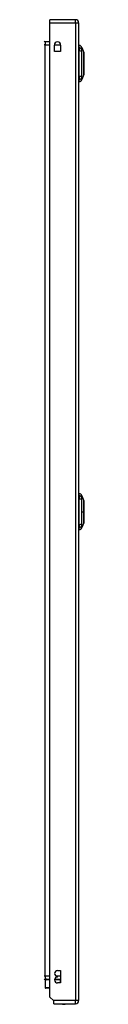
# Model space of a CAD drawing. Header units: inches. Extents: x 20 to 448, y 48 to 211.
# Tile 9 of 28: x 132.8 to 134.09, y 112.47 to 144.41. Entities that reach past the tile are written whole.
import ezdxf

# ---------------------------------------------------------------- set-up
doc = ezdxf.new("R2010")
doc.units = ezdxf.units.IN
doc.header["$MEASUREMENT"] = 0
doc.layers.add('Visible Edges(ANSI)', color=7, linetype='Continuous', lineweight=25)
doc.layers.add('Visible Tangent Edges(ANSI)', color=7, linetype='Continuous', lineweight=25)

msp = doc.modelspace()

# ---------------------------------------------------------------- linework, layer by layer
at = {"layer": 'Visible Edges(ANSI)'}
for p, q in [((133.816, 144.407), (132.981, 144.407)), ((132.981, 144.308), (132.981, 144.407)), ((132.981, 112.705), (132.981, 144.308)), ((133.915, 144.308), (133.915, 112.588)), ((132.981, 143.689), (132.827, 143.689)), ((133.13, 143.38), (133.13, 143.583)), ((133.333, 143.583), (133.333, 143.38)), ((133.931, 143.506), (133.931, 143.574)), ((133.931, 143.506), (133.931, 143.395)), ((134.024, 143.5), (134.086, 143.34)), ((133.333, 143.38), (133.13, 143.38)), ((133.931, 142.571), (133.931, 143.395)), ((133.931, 142.571), (133.931, 142.461)), ((133.931, 142.393), (133.931, 142.461)), ((134.086, 142.626), (134.024, 142.467)), ((133.931, 128.971), (133.931, 129.039)), ((133.931, 128.971), (133.931, 128.86)), ((133.931, 128.036), (133.931, 128.86)), ((134.024, 128.965), (134.086, 128.805)), ((134.086, 128.091), (134.024, 127.932)), ((133.931, 128.036), (133.931, 127.926)), ((133.931, 127.858), (133.931, 127.926)), ((133.231, 113.564), (133.326, 113.564)), ((133.326, 113.564), (133.326, 113.164)), ((132.826, 113.226), (132.826, 113.01)), ((132.827, 113.286), (132.981, 113.286)), ((132.832, 113.24), (132.871, 113.28)), ((133.14, 113.286), (133.326, 113.286)), ((133.231, 113.354), (133.231, 113.374)), ((133.326, 113.164), (133.231, 113.164)), ((132.981, 112.99), (132.846, 112.99)), ((133.098, 112.588), (132.981, 112.705)), ((133.115, 112.571), (133.098, 112.588)), ((133.115, 112.489), (133.115, 112.571)), ((133.115, 112.489), (133.816, 112.489))]:
    msp.add_line(p, q, dxfattribs=at)
at = {"layer": 'Visible Edges(ANSI)', "flags": 128}
for points in [[(134.086, 142.628), (134.086, 142.628), (134.086, 142.63), (134.086, 142.632), (134.086, 142.635), (134.086, 142.639), (134.086, 142.643), (134.086, 142.649), (134.086, 142.655), (134.086, 142.662), (134.086, 142.67), (134.086, 142.679), (134.086, 142.688), (134.086, 142.698), (134.086, 142.709), (134.086, 142.72), (134.086, 142.732), (134.086, 142.744), (134.086, 142.758), (134.086, 142.771), (134.086, 142.786), (134.086, 142.8), (134.086, 142.815), (134.086, 142.831), (134.086, 142.847), (134.086, 142.863), (134.086, 142.88), (134.086, 142.897), (134.086, 142.914), (134.086, 142.931), (134.086, 142.948), (134.086, 142.966), (134.086, 142.983), (134.086, 143.001), (134.086, 143.018), (134.086, 143.036), (134.086, 143.053), (134.086, 143.07), (134.086, 143.086), (134.086, 143.103), (134.086, 143.119), (134.086, 143.135), (134.086, 143.151), (134.086, 143.166), (134.086, 143.181), (134.086, 143.195), (134.086, 143.209), (134.086, 143.222), (134.086, 143.235), (134.086, 143.247), (134.086, 143.258), (134.086, 143.269), (134.086, 143.279), (134.086, 143.288), (134.086, 143.296), (134.086, 143.304), (134.086, 143.311), (134.086, 143.318), (134.086, 143.323), (134.086, 143.328), (134.086, 143.331), (134.086, 143.334), (134.086, 143.337), (134.086, 143.338), (134.086, 143.338)], [(134.086, 128.093), (134.086, 128.093), (134.086, 128.095), (134.086, 128.097), (134.086, 128.1), (134.086, 128.104), (134.086, 128.108), (134.086, 128.114), (134.086, 128.12), (134.086, 128.127), (134.086, 128.135), (134.086, 128.144), (134.086, 128.153), (134.086, 128.163), (134.086, 128.174), (134.086, 128.185), (134.086, 128.197), (134.086, 128.209), (134.086, 128.223), (134.086, 128.236), (134.086, 128.251), (134.086, 128.265), (134.086, 128.28), (134.086, 128.296), (134.086, 128.312), (134.086, 128.328), (134.086, 128.345), (134.086, 128.362), (134.086, 128.379), (134.086, 128.396), (134.086, 128.413), (134.086, 128.43), (134.086, 128.448), (134.086, 128.465), (134.086, 128.483), (134.086, 128.5), (134.086, 128.517), (134.086, 128.534), (134.086, 128.551), (134.086, 128.568), (134.086, 128.584), (134.086, 128.6), (134.086, 128.615), (134.086, 128.631), (134.086, 128.645), (134.086, 128.66), (134.086, 128.674), (134.086, 128.687), (134.086, 128.699), (134.086, 128.711), (134.086, 128.723), (134.086, 128.733), (134.086, 128.743), (134.086, 128.753), (134.086, 128.761), (134.086, 128.769), (134.086, 128.776), (134.086, 128.782), (134.086, 128.788), (134.086, 128.793), (134.086, 128.796), (134.086, 128.799), (134.086, 128.801), (134.086, 128.803), (134.086, 128.803)]]:
    msp.add_lwpolyline(points, dxfattribs=at)
at = {"layer": 'Visible Edges(ANSI)'}
for centre, radius, start, end in [((133.816, 144.308), 0.099, 0, 90), ((132.827, 143.72), 0.031, 180, 270), ((133.231, 143.583), 0.102, 0, 180), ((133.939, 143.515), 0.0394, 101.537, 126.8699), ((133.914, 143.457), 0.118, 21.2505, 81.3991), ((134.081, 143.338), 0.00492, 0.2088, 21.2505), ((133.914, 142.509), 0.118, 278.6009, 338.7495), ((134.081, 142.628), 0.00492, 338.7495, 359.7912), ((133.939, 142.452), 0.0394, 233.1301, 258.463), ((133.914, 128.922), 0.118, 21.2505, 81.3991), ((133.939, 128.98), 0.0394, 101.537, 126.8699), ((134.081, 128.803), 0.00492, 0.2088, 21.2505), ((134.081, 128.093), 0.00492, 338.7495, 359.7912), ((133.939, 127.917), 0.0394, 233.1301, 258.463), ((133.914, 127.974), 0.118, 278.6009, 338.7495), ((133.231, 113.469), 0.095, 90, 270), ((132.827, 113.255), 0.031, 90, 180), ((132.846, 113.226), 0.0197, 135, 180), ((132.885, 113.266), 0.0197, 90, 135), ((133.231, 113.259), 0.095, 90, 270), ((132.846, 113.01), 0.0197, 180, 270), ((133.438, 112.657), 0.188, 243.6372, 296.3628), ((133.816, 112.588), 0.099, 270, 0)]:
    msp.add_arc(centre, radius, start, end, dxfattribs=at)
at = {"layer": 'Visible Tangent Edges(ANSI)'}
for p, q in [((133.816, 144.308), (133.816, 144.407)), ((132.981, 144.308), (133.816, 144.308)), ((133.816, 144.308), (133.915, 144.308)), ((133.816, 144.308), (133.816, 112.588)), ((132.827, 143.59), (132.796, 143.59)), ((132.827, 143.689), (132.827, 143.59)), ((132.827, 143.59), (132.981, 143.59)), ((132.827, 113.385), (132.827, 143.59)), ((133.13, 143.59), (133.333, 143.59)), ((134.024, 143.5), (134.086, 143.34)), ((134.024, 128.448), (134.086, 128.448)), ((134.086, 128.448), (134.086, 128.448)), ((132.827, 113.385), (132.796, 113.385)), ((132.981, 113.385), (132.827, 113.385)), ((132.827, 113.385), (132.827, 113.286)), ((133.326, 113.385), (133.188, 113.385)), ((132.867, 113.266), (132.826, 113.226)), ((132.981, 113.266), (132.867, 113.266)), ((133.326, 113.266), (133.137, 113.266)), ((133.326, 113.266), (133.326, 113.286)), ((133.326, 113.164), (133.326, 113.266)), ((133.326, 113.266), (133.326, 113.266)), ((132.826, 113.01), (132.981, 113.01)), ((133.816, 112.588), (133.098, 112.588)), ((133.915, 112.588), (133.816, 112.588)), ((133.816, 112.489), (133.816, 112.588))]:
    msp.add_line(p, q, dxfattribs=at)
at = {"layer": 'Visible Tangent Edges(ANSI)', "flags": 128}
for points in [[(134.025, 143.423), (134.025, 143.431), (134.025, 143.437), (134.025, 143.442), (134.025, 143.447), (134.025, 143.452), (134.025, 143.457), (134.025, 143.461), (134.025, 143.466), (134.025, 143.47), (134.024, 143.474), (134.024, 143.477), (134.024, 143.48), (134.024, 143.483), (134.024, 143.486), (134.024, 143.489), (134.024, 143.491), (134.024, 143.493), (134.024, 143.495), (134.024, 143.496), (134.024, 143.498), (134.024, 143.498), (134.024, 143.499), (134.024, 143.5), (134.024, 143.5)], [(134.025, 143.402), (134.025, 143.403), (134.025, 143.404), (134.025, 143.405), (134.025, 143.406), (134.025, 143.407), (134.025, 143.408), (134.025, 143.409), (134.025, 143.41), (134.025, 143.411), (134.025, 143.412), (134.025, 143.413), (134.025, 143.414), (134.025, 143.415), (134.025, 143.415), (134.025, 143.416), (134.025, 143.417), (134.025, 143.418), (134.025, 143.419), (134.025, 143.419), (134.025, 143.42), (134.025, 143.421), (134.025, 143.422), (134.025, 143.422), (134.025, 143.423)], [(134.025, 143.372), (134.025, 143.373), (134.025, 143.374), (134.025, 143.376), (134.025, 143.377), (134.025, 143.379), (134.025, 143.38), (134.025, 143.381), (134.025, 143.383), (134.025, 143.384), (134.025, 143.385), (134.025, 143.386), (134.025, 143.388), (134.025, 143.389), (134.025, 143.39), (134.025, 143.391), (134.025, 143.393), (134.025, 143.394), (134.025, 143.395), (134.025, 143.396), (134.025, 143.397), (134.025, 143.399), (134.025, 143.4), (134.025, 143.401), (134.025, 143.402)], [(134.025, 142.595), (134.025, 142.628), (134.025, 142.659), (134.025, 142.69), (134.025, 142.722), (134.024, 142.754), (134.024, 142.786), (134.024, 142.819), (134.024, 142.851), (134.024, 142.884), (134.024, 142.917), (134.024, 142.95), (134.024, 142.983), (134.024, 143.016), (134.024, 143.049), (134.024, 143.082), (134.024, 143.115), (134.024, 143.147), (134.024, 143.18), (134.024, 143.212), (134.025, 143.244), (134.025, 143.276), (134.025, 143.307), (134.025, 143.338), (134.025, 143.372)], [(134.086, 143.34), (134.086, 143.34), (134.086, 143.339), (134.086, 143.339), (134.086, 143.338), (134.086, 143.336), (134.086, 143.335), (134.086, 143.333), (134.086, 143.33), (134.086, 143.328), (134.086, 143.325), (134.086, 143.322), (134.086, 143.319), (134.086, 143.315), (134.086, 143.311), (134.086, 143.307), (134.086, 143.303), (134.086, 143.298), (134.086, 143.293), (134.086, 143.288), (134.086, 143.282), (134.086, 143.276), (134.086, 143.27), (134.086, 143.264), (134.086, 143.258)], [(134.086, 143.258), (134.086, 143.256), (134.086, 143.254), (134.086, 143.252), (134.086, 143.25), (134.086, 143.249), (134.086, 143.247), (134.086, 143.245), (134.086, 143.243), (134.086, 143.241), (134.086, 143.239), (134.086, 143.237), (134.086, 143.235), (134.086, 143.233), (134.086, 143.231), (134.086, 143.229), (134.086, 143.227), (134.086, 143.225), (134.086, 143.223), (134.086, 143.221), (134.086, 143.219), (134.086, 143.217), (134.086, 143.215), (134.086, 143.213), (134.086, 143.211)], [(134.086, 143.211), (134.086, 143.195), (134.086, 143.178), (134.086, 143.16), (134.086, 143.142), (134.086, 143.123), (134.086, 143.104), (134.086, 143.085), (134.086, 143.065), (134.086, 143.045), (134.086, 143.024), (134.086, 143.004), (134.086, 142.983), (134.086, 142.962), (134.086, 142.942), (134.086, 142.921), (134.086, 142.901), (134.086, 142.881), (134.086, 142.862), (134.086, 142.843), (134.086, 142.824), (134.086, 142.806), (134.086, 142.788), (134.086, 142.772), (134.086, 142.756)], [(134.024, 142.467), (134.024, 142.467), (134.024, 142.467), (134.024, 142.468), (134.024, 142.469), (134.024, 142.47), (134.024, 142.471), (134.024, 142.473), (134.024, 142.475), (134.024, 142.477), (134.024, 142.48), (134.024, 142.483), (134.024, 142.486), (134.024, 142.489), (134.024, 142.493), (134.025, 142.496), (134.025, 142.5), (134.025, 142.505), (134.025, 142.509), (134.025, 142.514), (134.025, 142.519), (134.025, 142.524), (134.025, 142.529), (134.025, 142.535), (134.025, 142.543)], [(134.025, 142.543), (134.025, 142.545), (134.025, 142.546), (134.025, 142.547), (134.025, 142.549), (134.025, 142.551), (134.025, 142.552), (134.025, 142.554), (134.025, 142.556), (134.025, 142.558), (134.025, 142.56), (134.025, 142.562), (134.025, 142.564), (134.025, 142.567), (134.025, 142.569), (134.025, 142.571), (134.025, 142.574), (134.025, 142.576), (134.025, 142.578), (134.025, 142.581), (134.025, 142.584), (134.025, 142.586), (134.025, 142.589), (134.025, 142.592), (134.025, 142.595)], [(134.086, 142.756), (134.086, 142.753), (134.086, 142.751), (134.086, 142.749), (134.086, 142.747), (134.086, 142.745), (134.086, 142.743), (134.086, 142.741), (134.086, 142.739), (134.086, 142.737), (134.086, 142.735), (134.086, 142.733), (134.086, 142.731), (134.086, 142.729), (134.086, 142.727), (134.086, 142.725), (134.086, 142.723), (134.086, 142.721), (134.086, 142.719), (134.086, 142.718), (134.086, 142.716), (134.086, 142.714), (134.086, 142.712), (134.086, 142.71), (134.086, 142.708)], [(134.086, 142.708), (134.086, 142.702), (134.086, 142.696), (134.086, 142.69), (134.086, 142.684), (134.086, 142.679), (134.086, 142.673), (134.086, 142.668), (134.086, 142.664), (134.086, 142.659), (134.086, 142.655), (134.086, 142.651), (134.086, 142.647), (134.086, 142.644), (134.086, 142.641), (134.086, 142.638), (134.086, 142.636), (134.086, 142.634), (134.086, 142.632), (134.086, 142.63), (134.086, 142.629), (134.086, 142.628), (134.086, 142.627), (134.086, 142.626), (134.086, 142.626)], [(134.025, 128.888), (134.025, 128.896), (134.025, 128.902), (134.025, 128.907), (134.025, 128.912), (134.025, 128.917), (134.025, 128.922), (134.025, 128.926), (134.025, 128.931), (134.025, 128.935), (134.024, 128.939), (134.024, 128.942), (134.024, 128.945), (134.024, 128.948), (134.024, 128.951), (134.024, 128.954), (134.024, 128.956), (134.024, 128.958), (134.024, 128.96), (134.024, 128.961), (134.024, 128.963), (134.024, 128.963), (134.024, 128.964), (134.024, 128.965), (134.024, 128.965)], [(134.024, 128.448), (134.024, 128.465), (134.024, 128.481), (134.024, 128.498), (134.024, 128.514), (134.024, 128.531), (134.024, 128.547), (134.024, 128.563), (134.024, 128.58), (134.024, 128.596), (134.024, 128.612), (134.024, 128.629), (134.024, 128.645), (134.024, 128.661), (134.024, 128.677), (134.025, 128.693), (134.025, 128.709), (134.025, 128.725), (134.025, 128.741), (134.025, 128.756), (134.025, 128.772), (134.025, 128.788), (134.025, 128.803), (134.025, 128.819), (134.025, 128.837)], [(134.025, 128.837), (134.025, 128.839), (134.025, 128.842), (134.025, 128.845), (134.025, 128.848), (134.025, 128.85), (134.025, 128.853), (134.025, 128.855), (134.025, 128.858), (134.025, 128.86), (134.025, 128.862), (134.025, 128.865), (134.025, 128.867), (134.025, 128.869), (134.025, 128.871), (134.025, 128.873), (134.025, 128.875), (134.025, 128.877), (134.025, 128.879), (134.025, 128.88), (134.025, 128.882), (134.025, 128.884), (134.025, 128.885), (134.025, 128.887), (134.025, 128.888)], [(134.086, 128.805), (134.086, 128.805), (134.086, 128.804), (134.086, 128.804), (134.086, 128.803), (134.086, 128.801), (134.086, 128.8), (134.086, 128.798), (134.086, 128.795), (134.086, 128.793), (134.086, 128.79), (134.086, 128.787), (134.086, 128.784), (134.086, 128.78), (134.086, 128.776), (134.086, 128.772), (134.086, 128.767), (134.086, 128.763), (134.086, 128.758), (134.086, 128.753), (134.086, 128.747), (134.086, 128.741), (134.086, 128.735), (134.086, 128.729), (134.086, 128.723)], [(134.086, 128.723), (134.086, 128.721), (134.086, 128.719), (134.086, 128.717), (134.086, 128.716), (134.086, 128.714), (134.086, 128.712), (134.086, 128.71), (134.086, 128.708), (134.086, 128.706), (134.086, 128.704), (134.086, 128.702), (134.086, 128.7), (134.086, 128.698), (134.086, 128.696), (134.086, 128.694), (134.086, 128.692), (134.086, 128.69), (134.086, 128.688), (134.086, 128.686), (134.086, 128.684), (134.086, 128.682), (134.086, 128.68), (134.086, 128.678), (134.086, 128.676)], [(134.025, 128.06), (134.025, 128.078), (134.025, 128.093), (134.025, 128.109), (134.025, 128.124), (134.025, 128.14), (134.025, 128.155), (134.025, 128.171), (134.025, 128.187), (134.025, 128.203), (134.024, 128.219), (134.024, 128.235), (134.024, 128.251), (134.024, 128.268), (134.024, 128.284), (134.024, 128.3), (134.024, 128.316), (134.024, 128.333), (134.024, 128.349), (134.024, 128.366), (134.024, 128.382), (134.024, 128.399), (134.024, 128.415), (134.024, 128.432), (134.024, 128.448)], [(134.086, 128.676), (134.086, 128.668), (134.086, 128.659), (134.086, 128.651), (134.086, 128.643), (134.086, 128.634), (134.086, 128.625), (134.086, 128.616), (134.086, 128.607), (134.086, 128.598), (134.086, 128.588), (134.086, 128.579), (134.086, 128.569), (134.086, 128.559), (134.086, 128.55), (134.086, 128.54), (134.086, 128.53), (134.086, 128.52), (134.086, 128.509), (134.086, 128.499), (134.086, 128.489), (134.086, 128.479), (134.086, 128.469), (134.086, 128.458), (134.086, 128.448)], [(134.086, 128.448), (134.086, 128.438), (134.086, 128.428), (134.086, 128.417), (134.086, 128.407), (134.086, 128.397), (134.086, 128.387), (134.086, 128.377), (134.086, 128.366), (134.086, 128.356), (134.086, 128.347), (134.086, 128.337), (134.086, 128.327), (134.086, 128.317), (134.086, 128.308), (134.086, 128.299), (134.086, 128.289), (134.086, 128.28), (134.086, 128.271), (134.086, 128.262), (134.086, 128.254), (134.086, 128.245), (134.086, 128.237), (134.086, 128.229), (134.086, 128.221)], [(134.086, 128.221), (134.086, 128.218), (134.086, 128.216), (134.086, 128.214), (134.086, 128.212), (134.086, 128.21), (134.086, 128.208), (134.086, 128.206), (134.086, 128.204), (134.086, 128.202), (134.086, 128.2), (134.086, 128.198), (134.086, 128.196), (134.086, 128.194), (134.086, 128.192), (134.086, 128.19), (134.086, 128.188), (134.086, 128.186), (134.086, 128.184), (134.086, 128.183), (134.086, 128.181), (134.086, 128.179), (134.086, 128.177), (134.086, 128.175), (134.086, 128.173)], [(134.086, 128.173), (134.086, 128.167), (134.086, 128.161), (134.086, 128.155), (134.086, 128.149), (134.086, 128.144), (134.086, 128.138), (134.086, 128.133), (134.086, 128.129), (134.086, 128.124), (134.086, 128.12), (134.086, 128.116), (134.086, 128.112), (134.086, 128.109), (134.086, 128.106), (134.086, 128.103), (134.086, 128.101), (134.086, 128.099), (134.086, 128.097), (134.086, 128.095), (134.086, 128.094), (134.086, 128.093), (134.086, 128.092), (134.086, 128.091), (134.086, 128.091)], [(134.024, 127.932), (134.024, 127.932), (134.024, 127.932), (134.024, 127.933), (134.024, 127.934), (134.024, 127.935), (134.024, 127.936), (134.024, 127.938), (134.024, 127.94), (134.024, 127.942), (134.024, 127.945), (134.024, 127.948), (134.024, 127.951), (134.024, 127.954), (134.024, 127.958), (134.025, 127.961), (134.025, 127.965), (134.025, 127.97), (134.025, 127.974), (134.025, 127.979), (134.025, 127.984), (134.025, 127.989), (134.025, 127.994), (134.025, 128), (134.025, 128.008)], [(134.025, 128.029), (134.025, 128.03), (134.025, 128.032), (134.025, 128.033), (134.025, 128.034), (134.025, 128.035), (134.025, 128.036), (134.025, 128.037), (134.025, 128.039), (134.025, 128.04), (134.025, 128.041), (134.025, 128.042), (134.025, 128.043), (134.025, 128.045), (134.025, 128.046), (134.025, 128.047), (134.025, 128.049), (134.025, 128.05), (134.025, 128.051), (134.025, 128.053), (134.025, 128.054), (134.025, 128.055), (134.025, 128.057), (134.025, 128.058), (134.025, 128.06)], [(134.025, 128.008), (134.025, 128.009), (134.025, 128.01), (134.025, 128.01), (134.025, 128.011), (134.025, 128.012), (134.025, 128.012), (134.025, 128.013), (134.025, 128.014), (134.025, 128.015), (134.025, 128.016), (134.025, 128.017), (134.025, 128.017), (134.025, 128.018), (134.025, 128.019), (134.025, 128.02), (134.025, 128.021), (134.025, 128.022), (134.025, 128.023), (134.025, 128.024), (134.025, 128.025), (134.025, 128.026), (134.025, 128.027), (134.025, 128.028), (134.025, 128.029)]]:
    msp.add_lwpolyline(points, dxfattribs=at)
at = {"layer": 'Visible Tangent Edges(ANSI)'}
msp.add_arc((134.081, 143.338), 0.00492, 0.2088, 21.2505, dxfattribs=at)
for centre, major_axis, ratio, start_param, end_param in [((133.911, 143.395), (0.117, -0.016), 0.948273, 0.391156, 1.528426), ((133.911, 143.357), (0.118, 0.005), 0.314585, 0.249322, 1.386592), ((133.911, 142.609), (0.118, -0.005), 0.314585, 4.896593, 6.033863), ((133.911, 142.571), (0.117, 0.016), 0.948273, 4.754759, 5.892029), ((133.911, 128.86), (0.117, -0.016), 0.948273, 0.391156, 1.528426), ((133.911, 128.822), (0.118, 0.005), 0.314585, 0.249322, 1.386592), ((133.911, 128.074), (0.118, -0.005), 0.314585, 4.896593, 6.033863), ((133.911, 128.036), (0.117, 0.016), 0.948273, 4.754759, 5.892029), ((132.885, 113.266), (-0.0139, 0.0139), 0.852462, 0, 0.864875), ((132.885, 113.266), (0, 0.0197), 0.91745, 0, 1.570796)]:
    msp.add_ellipse(centre, major_axis=major_axis, ratio=ratio, start_param=start_param, end_param=end_param, dxfattribs=at)

doc.saveas('drawing.dxf')
